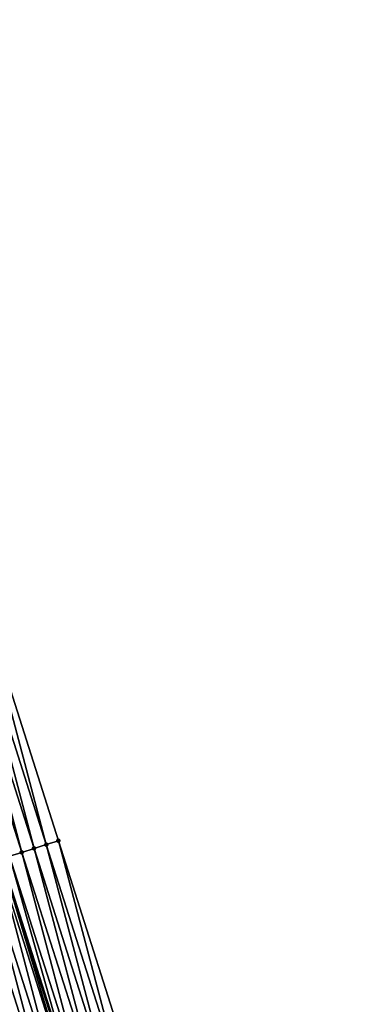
# Model space of a CAD drawing. Header units: feet. Extents: x 2010743 to 2022806, y 818705 to 837694.
# Tile 244 of 256: x 2011784 to 2011811, y 826576 to 826653. Entities that reach past the tile are written whole.
import ezdxf

# ---------------------------------------------------------------- set-up
doc = ezdxf.new("R2010")
doc.units = ezdxf.units.FT
doc.header["$MEASUREMENT"] = 0
doc.layers.add('EP_Travel Lane', color=172, linetype='Continuous', lineweight=53)
doc.layers.add('Road Shots', color=141, linetype='Continuous', lineweight=100)
doc.layers.add('I-77-MM17-21_NB-Surface-Border', color=7, linetype='Continuous')
doc.layers.add('I-77-MM17-21_NB-Surface-TIN', color=7, linetype='Continuous')

msp = doc.modelspace()

# ---------------------------------------------------------------- linework, layer by layer
at = {"layer": 'EP_Travel Lane'}
msp.add_polyline3d([(2011731.536, 826758.927, 310.227), (2011736.96, 826739.678, 310.427), (2011742.384, 826720.429, 310.686), (2011747.808, 826701.18, 310.927), (2011753.412, 826682.364, 311.108), (2011759.152, 826663.207, 311.318), (2011764.892, 826644.049, 311.504), (2011770.631, 826624.892, 311.725), (2011776.574, 826606.207, 311.942), (2011782.65, 826587.154, 312.16), (2011788.725, 826568.101, 312.414), (2011794.801, 826549.047, 312.666), (2011800.877, 826529.994, 312.9), (2011806.996, 826511.235, 313.133)], dxfattribs=at)
at = {"layer": 'I-77-MM17-21_NB-Surface-Border', "color": 3, "linetype": 'Continuous', "lineweight": -3}
msp.add_polyline3d([(2011735.081, 826759.925, 310.12), (2011740.505, 826740.675, 310.332), (2011746.891, 826721.697, 310.518), (2011752.315, 826702.448, 310.764), (2011757.905, 826683.709, 310.984), (2011763.644, 826664.551, 311.187), (2011768.425, 826645.107, 311.421), (2011775.123, 826626.236, 311.578), (2011781.035, 826607.628, 311.823), (2011787.111, 826588.575, 312.023), (2011793.187, 826569.521, 312.244), (2011798.309, 826550.164, 312.528), (2011804.385, 826531.111, 312.78), (2011810.502, 826512.398, 313.002)], dxfattribs=at)
at = {"layer": 'I-77-MM17-21_NB-Surface-TIN', "color": 128, "linetype": 'Continuous', "lineweight": -3}
for points in [[(2011786.158, 826588.271, 312.053), (2011781.035, 826607.628, 311.823), (2011780.082, 826607.325, 311.85)], [(2011786.158, 826588.271, 312.053), (2011787.111, 826588.575, 312.023), (2011781.035, 826607.628, 311.823)], [(2011784.252, 826587.664, 312.122), (2011779.129, 826607.021, 311.874), (2011778.177, 826606.718, 311.905)], [(2011785.205, 826587.968, 312.091), (2011780.082, 826607.325, 311.85), (2011779.129, 826607.021, 311.874)], [(2011784.252, 826587.664, 312.122), (2011785.205, 826587.968, 312.091), (2011779.129, 826607.021, 311.874)], [(2011785.205, 826587.968, 312.091), (2011786.158, 826588.271, 312.053), (2011780.082, 826607.325, 311.85)], [(2011783.3, 826587.361, 312.147), (2011784.252, 826587.664, 312.122), (2011778.177, 826606.718, 311.905)], [(2011792.234, 826569.218, 312.279), (2011787.111, 826588.575, 312.023), (2011786.158, 826588.271, 312.053)], [(2011792.234, 826569.218, 312.279), (2011793.187, 826569.521, 312.244), (2011787.111, 826588.575, 312.023)], [(2011789.375, 826568.307, 312.39), (2011784.252, 826587.664, 312.122), (2011783.3, 826587.361, 312.147)], [(2011790.328, 826568.611, 312.353), (2011785.205, 826587.968, 312.091), (2011784.252, 826587.664, 312.122)], [(2011789.375, 826568.307, 312.39), (2011790.328, 826568.611, 312.353), (2011784.252, 826587.664, 312.122)], [(2011791.281, 826568.914, 312.317), (2011786.158, 826588.271, 312.053), (2011785.205, 826587.968, 312.091)], [(2011790.328, 826568.611, 312.353), (2011791.281, 826568.914, 312.317), (2011785.205, 826587.968, 312.091)], [(2011791.281, 826568.914, 312.317), (2011792.234, 826569.218, 312.279), (2011786.158, 826588.271, 312.053)], [(2011787.469, 826567.701, 312.467), (2011782.347, 826587.057, 312.165), (2011781.394, 826586.754, 312.205)], [(2011788.422, 826568.004, 312.426), (2011782.65, 826587.154, 312.16), (2011782.347, 826587.057, 312.165)], [(2011787.469, 826567.701, 312.467), (2011788.422, 826568.004, 312.426), (2011782.347, 826587.057, 312.165)], [(2011783.3, 826587.361, 312.147), (2011782.65, 826587.154, 312.16), (2011788.725, 826568.101, 312.414)], [(2011788.422, 826568.004, 312.426), (2011788.725, 826568.101, 312.414), (2011782.65, 826587.154, 312.16)], [(2011789.375, 826568.307, 312.39), (2011783.3, 826587.361, 312.147), (2011788.725, 826568.101, 312.414)], [(2011784.611, 826566.791, 312.579), (2011779.488, 826586.147, 312.293), (2011778.535, 826585.844, 312.332)], [(2011785.564, 826567.094, 312.544), (2011780.441, 826586.45, 312.25), (2011779.488, 826586.147, 312.293)], [(2011784.611, 826566.791, 312.579), (2011785.564, 826567.094, 312.544), (2011779.488, 826586.147, 312.293)], [(2011786.517, 826567.397, 312.508), (2011781.394, 826586.754, 312.205), (2011780.441, 826586.45, 312.25)], [(2011785.564, 826567.094, 312.544), (2011786.517, 826567.397, 312.508), (2011780.441, 826586.45, 312.25)], [(2011786.517, 826567.397, 312.508), (2011787.469, 826567.701, 312.467), (2011781.394, 826586.754, 312.205)], [(2011783.658, 826566.487, 312.614), (2011784.611, 826566.791, 312.579), (2011778.535, 826585.844, 312.332)]]:
    msp.add_3dface(points, dxfattribs=at)
at = {"layer": 'Road Shots', "lineweight": 100}
for p in [(2011787.111, 826588.575, 312.023), (2011784.252, 826587.664, 312.122), (2011785.205, 826587.968, 312.091), (2011786.158, 826588.271, 312.053)]:
    msp.add_point(p, dxfattribs=at)

doc.saveas('drawing.dxf')
